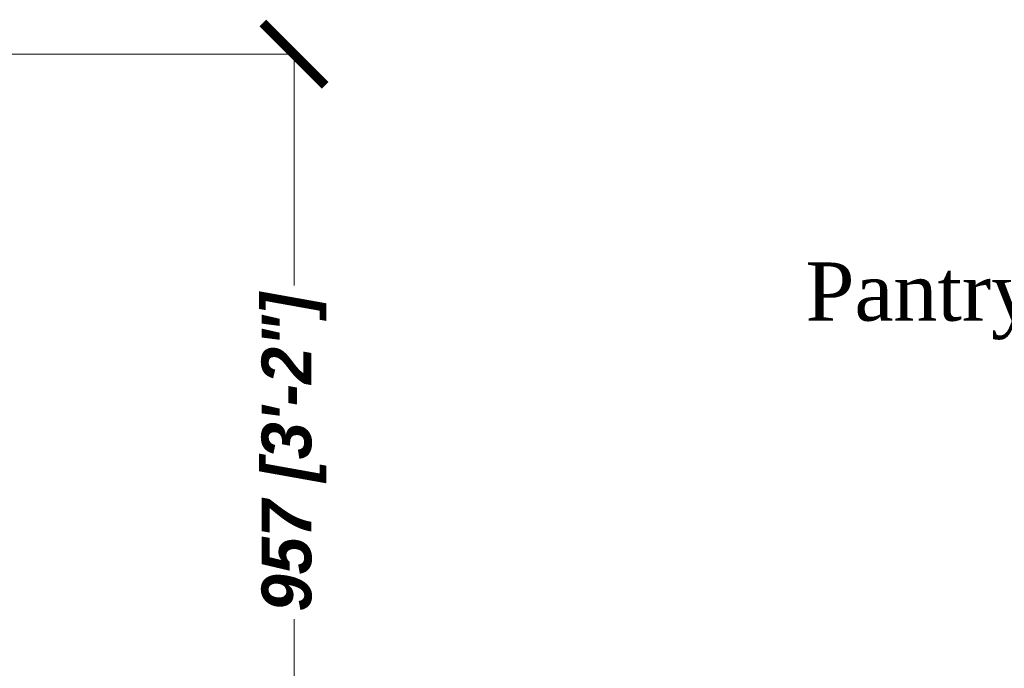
# Model space of a CAD drawing. Header units: millimetres. Extents: x 1277566 to 1493426, y 1039116 to 1145896.
# Tile 126 of 151: x 1402416 to 1403601, y 1136592 to 1137371. Entities that reach past the tile are written whole.
import ezdxf

# ---------------------------------------------------------------- set-up
doc = ezdxf.new("R2010")
doc.units = ezdxf.units.MM
doc.header["$PDMODE"] = 67
doc.layers.add('CKD Dimensions', color=3, linetype='Continuous', lineweight=0)
doc.layers.add('L1', color=171, linetype='Continuous', lineweight=13)
doc.styles.add('style12', font='BOOKOSI.TTF')
doc.styles.add('text', font='GOTHICBI.TTF')
doc.dimstyles.new('CKD 6', dxfattribs={"dimtxt": 90, "dimasz": 75, "dimexe": 0, "dimexo": 6, "dimgap": 7.5, "dimtad": 0, "dimdec": 0, "dimzin": 1, "dimdsep": 46, "dimtxsty": 'text', "dimblk": 'ARCHTICK', "dimcen": 54, "dimdle": 0.0015, "dimclrd": 256, "dimclre": 256, "dimclrt": 256, "dimazin": 0, "dimtfac": 1, "dimtdec": 0, "dimtix": 1, "dimtmove": 0, "dimatfit": 3, "dimfxl": 1, "dimlwd": -1, "dimlwe": -1, "dimarcsym": 0})

# ---------------------------------------------------------------- blocks, each defined once
blk = doc.blocks.new('_ARCHTICK')
at = {"color": 0, "linetype": 'ByBlock', "const_width": 0.15}
blk.add_lwpolyline([(-0.5, -0.5), (0.5, 0.5)], dxfattribs=at)
blk = doc.blocks.new('*D227')
at = {"layer": 'CKD Dimensions', "transparency": 16777216}
for p, q in [((1402151.4, 1137329.4), (1402746.3, 1137329.4)), ((1402677.3, 1136372.7), (1402746.3, 1136372.7))]:
    blk.add_line(p, q, dxfattribs=at)
at = {"layer": 'CKD Dimensions', "color": 30, "transparency": 16777216}
for p, q in [((1402746.3, 1137329.4), (1402746.3, 1137051.5)), ((1402746.3, 1136372.7), (1402746.3, 1136650.6))]:
    blk.add_line(p, q, dxfattribs=at)
at = {"layer": 'Defpoints', "color": 0, "transparency": 16777216}
for p in [(1402145.4, 1137329.4, 0), (1402671.3, 1136372.7), (1402746.3, 1136372.7)]:
    blk.add_point(p, dxfattribs=at)
at = {"layer": 'CKD Dimensions', "color": 30, "transparency": 16777216, "xscale": 75, "yscale": 75, "zscale": 75}
for p, rotation in [((1402746.3, 1137329.4), 90), ((1402746.3, 1136372.7), 270)]:
    blk.add_blockref('_ARCHTICK', p, dxfattribs=dict(at, rotation=rotation))
at = {"layer": 'CKD Dimensions', "transparency": 16777216, "insert": (1402746.3, 1136851.1), "char_height": 60, "attachment_point": 5, "rotation": 90, "style": 'text'}
blk.add_mtext('957 [3\'-2"]', dxfattribs=at)

msp = doc.modelspace()

# ---------------------------------------------------------------- texts
at = {"layer": 'L1', "style": 'style12'}
msp.add_text('Pantry', height=70, dxfattribs=at).set_placement((1403361.5231, 1137009.2455, -14120.4732))

# ---------------------------------------------------------------- dimensions: what is measured, and where the dimension line sits
at = {"layer": 'CKD Dimensions'}
dim = msp.add_linear_dim(base=(1402746.2616, 1136372.7441), p1=(1402145.37, 1137329.4116, 0), p2=(1402671.2616, 1136372.7441), angle=90, dimstyle='CKD 6', override={"dimtxt": 60, "dimtxsty": 'text', "dimclrd": 30, "dimtix": 0, "dimatfit": 2}, dxfattribs=at)
dim.commit()
dim.dimension.update_dxf_attribs({"geometry": '*D227', "text_midpoint": (1402746.2616, 1136851.0778)})

doc.saveas('drawing.dxf')
